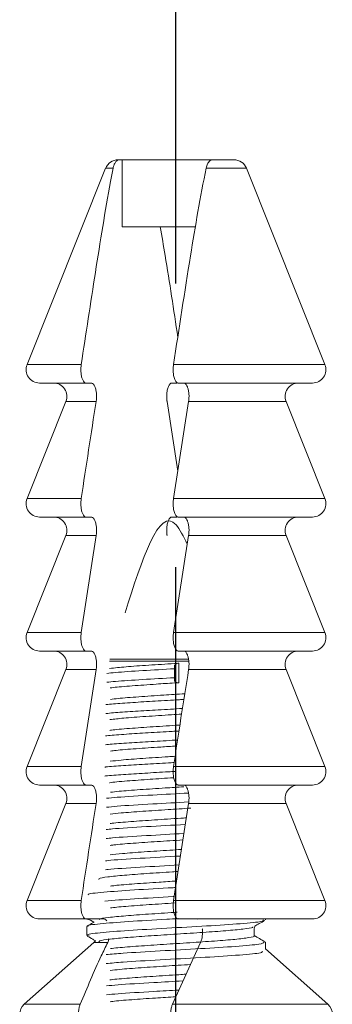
# Model space of a CAD drawing. Header units: millimetres. Extents: x 3623 to 4479, y 1534 to 2139.
# Tile 16 of 21: x 4214 to 4221, y 1875 to 1897. Entities that reach past the tile are written whole.
import ezdxf

# ---------------------------------------------------------------- set-up
doc = ezdxf.new("R2010")
doc.units = ezdxf.units.MM
doc.linetypes.add('CENTER', pattern=[50.8, 31.75, -6.35, 6.35, -6.35])
doc.layers.add('Center', color=1, linetype='CENTER')

# ---------------------------------------------------------------- blocks, each defined once
blk = doc.blocks.new('A$C5B145256')
at = {"color": 7, "linetype": 'Continuous', "lineweight": 15}
for p, q in [((552.791, 117.184), (552.829, 117.184)), ((552.879, 117.184), (552.829, 117.184)), ((552.879, 115.684), (552.879, 117.184)), ((554.928, 117.184), (552.879, 117.184)), ((554.928, 117.184), (555.385, 117.184)), ((552.512, 116.996), (550.752, 112.596)), ((557.423, 112.596), (555.663, 116.996)), ((554.522, 115.684), (552.879, 115.684)), ((552.07, 112.184), (551.031, 112.184)), ((552.07, 112.184), (552.191, 112.184)), ((553.996, 112.184), (554.116, 112.184)), ((557.145, 112.184), (554.138, 112.184)), ((551.623, 111.773), (550.752, 109.596)), ((554.127, 110.212), (553.887, 111.773)), ((554.031, 109.596), (554.37, 111.773)), ((557.423, 109.596), (556.552, 111.773)), ((552.07, 109.184), (551.031, 109.184)), ((552.07, 109.184), (552.191, 109.184)), ((553.996, 109.184), (554.116, 109.184)), ((557.145, 109.184), (554.138, 109.184)), ((551.623, 108.773), (550.752, 106.596)), ((552.3, 108.773), (551.965, 106.596)), ((554.031, 106.596), (554.37, 108.773)), ((557.423, 106.596), (556.552, 108.773)), ((552.07, 106.184), (551.031, 106.184)), ((552.07, 106.184), (552.191, 106.184)), ((557.145, 106.184), (554.138, 106.184)), ((554.051, 105.787), (554.053, 105.848)), ((554.053, 105.848), (554.053, 105.525)), ((554.149, 105.911), (554.15, 105.473)), ((551.623, 105.773), (550.752, 103.596)), ((552.3, 105.773), (551.965, 103.596)), ((554.051, 105.587), (554.051, 105.787)), ((557.423, 103.596), (556.552, 105.773)), ((554.053, 105.525), (554.051, 105.587)), ((552.07, 103.184), (551.031, 103.184)), ((552.07, 103.184), (552.191, 103.184)), ((557.145, 103.184), (554.138, 103.184)), ((551.623, 102.773), (550.752, 100.596)), ((554.031, 100.596), (554.37, 102.773)), ((557.423, 100.596), (556.552, 102.773)), ((552.07, 100.184), (551.031, 100.184)), ((552.07, 100.184), (552.473, 100.184)), ((557.145, 100.184), (554.138, 100.184)), ((554.546, 100.184), (554.563, 100.179)), ((556.083, 100.181), (556.127, 100.184)), ((556.088, 100.164), (556.088, 100.182)), ((552.088, 100.014), (552.088, 99.814)), ((555.838, 99.808), (555.838, 99.965)), ((552.248, 99.66), (550.688, 98.274)), ((552.282, 99.695), (552.248, 99.66)), ((554.007, 98.274), (554.634, 99.66)), ((556.088, 99.518), (556.088, 99.664)), ((557.487, 98.274), (556.088, 99.518))]:
    blk.add_line(p, q, dxfattribs=at)
at = {"color": 8, "linetype": 'Continuous', "lineweight": 15}
for p, q in [((552.679, 116.996), (552.512, 116.996)), ((555.663, 116.996), (554.761, 116.996)), ((550.752, 112.596), (551.965, 112.596)), ((554.031, 112.596), (557.423, 112.596)), ((552.3, 111.773), (551.623, 111.773)), ((556.552, 111.773), (554.37, 111.773)), ((550.752, 109.596), (551.965, 109.596)), ((554.031, 109.596), (557.423, 109.596)), ((552.3, 108.773), (551.623, 108.773)), ((556.552, 108.773), (554.37, 108.773)), ((550.752, 106.596), (551.965, 106.596)), ((554.031, 106.596), (557.423, 106.596)), ((554.378, 105.954), (552.597, 105.954)), ((552.603, 106.004), (554.374, 106.004)), ((552.3, 105.773), (551.623, 105.773)), ((556.552, 105.773), (554.37, 105.773)), ((550.752, 103.596), (551.965, 103.596)), ((554.031, 103.596), (557.423, 103.596)), ((552.3, 102.773), (551.623, 102.773)), ((556.552, 102.773), (554.37, 102.773)), ((550.752, 100.596), (551.965, 100.596)), ((554.031, 100.596), (557.423, 100.596)), ((552.558, 99.66), (552.248, 99.66)), ((550.688, 98.274), (551.941, 98.274)), ((554.007, 98.274), (557.487, 98.274))]:
    blk.add_line(p, q, dxfattribs=at)
at = {"color": 7, "linetype": 'Continuous', "lineweight": 15, "flags": 128}
blk.add_lwpolyline([(555.838, 99.965), (555.846, 99.991), (555.868, 100.035)], dxfattribs=at)
at = {"color": 7, "linetype": 'Continuous', "lineweight": 15}
for centre, start, end in [((552.791, 116.884), 90, 158.1986), ((555.385, 116.884), 21.8014, 90), ((551.031, 112.484), 158.1986, 270), ((557.145, 112.484), 270, 21.8014), ((551.345, 111.884), 338.1986, 90), ((556.831, 111.884), 90, 201.8014), ((551.031, 109.484), 158.1986, 270), ((557.145, 109.484), 270, 21.8014), ((551.345, 108.884), 338.1986, 90), ((556.831, 108.884), 90, 201.8014), ((551.031, 106.484), 158.1986, 270), ((557.145, 106.484), 270, 21.8014), ((551.345, 105.884), 338.1986, 90), ((556.831, 105.884), 90, 201.8014), ((551.031, 103.484), 158.1986, 270), ((557.145, 103.484), 270, 21.8014), ((551.345, 102.884), 338.1986, 90), ((556.831, 102.884), 90, 201.8014), ((551.031, 100.484), 158.1986, 270), ((557.145, 100.484), 270, 21.8014), ((552.049, 99.884), 49.301, 82.5171), ((550.888, 98.05), 131.6335, 180), ((557.288, 98.05), 0, 48.3665)]:
    blk.add_arc(centre, 0.3, start, end, dxfattribs=at)
for points, knots in [([(552.829, 117.184), (552.819, 117.183), (552.789, 117.181), (552.746, 117.154), (552.707, 117.093), (552.687, 117.037), (552.68, 117.003), (552.679, 116.996)], [0, 0, 0, 0, 0.176979, 0.522801, 0.753282, 0.949342, 1, 1, 1, 1]), ([(554.761, 116.996), (554.766, 117.014), (554.779, 117.068), (554.819, 117.139), (554.872, 117.179), (554.911, 117.183), (554.928, 117.184)], [0, 0, 0, 0, 0.127367, 0.372978, 0.727811, 1, 1, 1, 1]), ([(552.679, 116.996), (552.66, 116.896), (552.516, 116.135), (552.28, 114.663), (552.07, 113.285), (551.965, 112.596)], [0, 0, 0, 0, 0.0701853, 0.5347063, 1, 1, 1, 1]), ([(554.031, 112.596), (554.156, 113.41), (554.333, 114.56), (554.575, 116.03), (554.699, 116.674), (554.761, 116.996)], [0, 0, 0, 0, 0.548068, 0.773865, 1, 1, 1, 1]), ([(554.127, 113.21), (554.036, 113.824), (553.913, 114.659), (553.771, 115.47), (553.734, 115.684)], [0, 0, 0, 0, 0.736308, 1, 1, 1, 1]), ([(551.965, 112.596), (551.962, 112.566), (551.955, 112.506), (551.959, 112.41), (551.973, 112.32), (551.998, 112.247), (552.03, 112.198), (552.056, 112.185), (552.07, 112.184), (552.07, 112.184)], [0, 0, 0, 0, 0.152598, 0.314169, 0.474335, 0.638043, 0.809184, 0.989744, 1, 1, 1, 1]), ([(554.138, 112.184), (554.137, 112.184), (554.122, 112.185), (554.093, 112.201), (554.058, 112.26), (554.033, 112.347), (554.022, 112.446), (554.023, 112.532), (554.029, 112.579), (554.031, 112.596)], [0, 0, 0, 0, 0.014432, 0.20953, 0.401041, 0.581784, 0.750593, 0.911231, 1, 1, 1, 1]), ([(552.3, 111.773), (552.301, 111.781), (552.307, 111.82), (552.31, 111.894), (552.304, 111.971), (552.292, 112.043), (552.272, 112.108), (552.239, 112.164), (552.21, 112.183), (552.194, 112.184), (552.191, 112.184)], [0, 0, 0, 0, 0.045825, 0.207767, 0.358759, 0.427511, 0.601578, 0.775164, 0.961118, 1, 1, 1, 1]), ([(553.996, 112.184), (553.989, 112.183), (553.968, 112.18), (553.934, 112.146), (553.901, 112.073), (553.882, 111.976), (553.877, 111.876), (553.882, 111.808), (553.886, 111.777), (553.887, 111.773)], [0, 0, 0, 0, 0.097273, 0.292654, 0.486369, 0.666656, 0.828898, 0.980059, 1, 1, 1, 1]), ([(554.259, 112.184), (554.26, 112.184), (554.275, 112.184), (554.305, 112.168), (554.34, 112.113), (554.364, 112.037), (554.377, 111.952), (554.381, 111.859), (554.373, 111.801), (554.37, 111.773)], [0, 0, 0, 0, 0.011379, 0.207261, 0.407026, 0.550454, 0.702586, 0.855025, 1, 1, 1, 1]), ([(552.3, 111.773), (552.243, 111.411), (552.13, 110.687), (552.02, 109.96), (551.965, 109.596)], [0, 0, 0, 0, 0.499977, 1, 1, 1, 1]), ([(551.965, 109.596), (551.962, 109.566), (551.955, 109.506), (551.959, 109.41), (551.973, 109.32), (551.998, 109.247), (552.03, 109.198), (552.056, 109.185), (552.07, 109.184), (552.07, 109.184)], [0, 0, 0, 0, 0.152598, 0.314169, 0.474335, 0.638043, 0.809184, 0.989744, 1, 1, 1, 1]), ([(554.138, 109.184), (554.137, 109.184), (554.122, 109.185), (554.093, 109.201), (554.058, 109.26), (554.033, 109.347), (554.022, 109.446), (554.023, 109.532), (554.029, 109.579), (554.031, 109.596)], [0, 0, 0, 0, 0.014432, 0.20953, 0.401041, 0.581784, 0.750593, 0.911231, 1, 1, 1, 1]), ([(554.339, 108.576), (554.256, 108.747), (553.792, 109.696), (553.328, 108.235), (552.948, 107.038)], [0, 0, 0, 0, 0.180824, 1, 1, 1, 1]), ([(552.3, 108.773), (552.301, 108.781), (552.307, 108.82), (552.31, 108.894), (552.304, 108.971), (552.292, 109.043), (552.272, 109.108), (552.239, 109.164), (552.21, 109.183), (552.194, 109.184), (552.191, 109.184)], [0, 0, 0, 0, 0.045825, 0.207767, 0.358759, 0.427511, 0.601578, 0.775164, 0.961118, 1, 1, 1, 1]), ([(553.996, 109.184), (553.989, 109.183), (553.968, 109.18), (553.934, 109.146), (553.901, 109.073), (553.882, 108.976), (553.877, 108.876), (553.882, 108.808), (553.886, 108.777), (553.887, 108.773)], [0, 0, 0, 0, 0.097273, 0.292654, 0.486369, 0.666656, 0.828898, 0.980059, 1, 1, 1, 1]), ([(554.259, 109.184), (554.26, 109.184), (554.275, 109.184), (554.305, 109.168), (554.34, 109.113), (554.364, 109.037), (554.377, 108.952), (554.381, 108.859), (554.373, 108.801), (554.37, 108.773)], [0, 0, 0, 0, 0.011379, 0.207261, 0.407026, 0.550454, 0.702586, 0.855025, 1, 1, 1, 1]), ([(551.965, 106.596), (551.962, 106.566), (551.955, 106.506), (551.959, 106.41), (551.973, 106.32), (551.998, 106.247), (552.03, 106.198), (552.056, 106.185), (552.07, 106.184), (552.07, 106.184)], [0, 0, 0, 0, 0.152598, 0.314169, 0.474335, 0.638043, 0.809184, 0.989744, 1, 1, 1, 1]), ([(554.138, 106.184), (554.137, 106.184), (554.122, 106.185), (554.093, 106.201), (554.058, 106.26), (554.033, 106.347), (554.022, 106.446), (554.023, 106.532), (554.029, 106.579), (554.031, 106.596)], [0, 0, 0, 0, 0.014432, 0.20953, 0.401041, 0.581784, 0.750593, 0.911231, 1, 1, 1, 1]), ([(552.3, 105.773), (552.301, 105.781), (552.307, 105.82), (552.31, 105.894), (552.304, 105.971), (552.292, 106.043), (552.272, 106.108), (552.239, 106.164), (552.21, 106.183), (552.194, 106.184), (552.191, 106.184)], [0, 0, 0, 0, 0.045825, 0.207767, 0.358759, 0.427511, 0.601578, 0.775164, 0.961118, 1, 1, 1, 1]), ([(554.259, 106.184), (554.26, 106.184), (554.275, 106.184), (554.305, 106.168), (554.34, 106.113), (554.364, 106.037), (554.377, 105.952), (554.381, 105.859), (554.373, 105.801), (554.37, 105.773)], [0, 0, 0, 0, 0.0113789, 0.2072614, 0.407026, 0.5504538, 0.7025858, 0.8550255, 1, 1, 1, 1]), ([(554.149, 105.911), (554.118, 105.909), (553.89, 105.892), (553.467, 105.868), (552.945, 105.831), (552.714, 105.806), (552.6, 105.794)], [0, 0, 0, 0, 0.0515567, 0.3717219, 0.691877, 1, 1, 1, 1]), ([(554.053, 105.848), (554.054, 105.856), (554.058, 105.871), (554.081, 105.891), (554.113, 105.906), (554.138, 105.91), (554.149, 105.911)], [0, 0, 0, 0, 0.271905, 0.542562, 0.792502, 1, 1, 1, 1]), ([(552.535, 105.684), (552.597, 105.691), (552.79, 105.711), (553.331, 105.745), (553.811, 105.773), (554.051, 105.787)], [0, 0, 0, 0, 0.191386, 0.595661, 1, 1, 1, 1]), ([(554.031, 103.596), (554.087, 103.96), (554.198, 104.688), (554.313, 105.411), (554.37, 105.773)], [0, 0, 0, 0, 0.499977, 1, 1, 1, 1]), ([(552.535, 105.484), (552.597, 105.491), (552.79, 105.511), (553.331, 105.545), (553.811, 105.573), (554.051, 105.587)], [0, 0, 0, 0, 0.191484, 0.595709, 1, 1, 1, 1]), ([(552.614, 105.356), (552.636, 105.36), (552.742, 105.375), (553.099, 105.405), (553.582, 105.437), (553.949, 105.465), (554.118, 105.471), (554.15, 105.473)], [0, 0, 0, 0, 0.082866, 0.403345, 0.723825, 0.948568, 1, 1, 1, 1]), ([(554.15, 105.473), (554.14, 105.473), (554.12, 105.473), (554.093, 105.481), (554.072, 105.492), (554.057, 105.507), (554.054, 105.519), (554.053, 105.525)], [0, 0, 0, 0, 0.183775, 0.367244, 0.560245, 0.777011, 1, 1, 1, 1]), ([(554.284, 105.226), (554.126, 105.216), (553.77, 105.194), (553.244, 105.159), (552.823, 105.127), (552.672, 105.108), (552.618, 105.101)], [0, 0, 0, 0, 0.238936, 0.537618, 0.836299, 1, 1, 1, 1]), ([(552.517, 104.984), (552.571, 104.99), (552.727, 105.005), (553.11, 105.031), (553.616, 105.062), (554.021, 105.085), (554.231, 105.097), (554.264, 105.099)], [0, 0, 0, 0, 0.139913, 0.410266, 0.680526, 0.950882, 1, 1, 1, 1]), ([(552.517, 104.784), (552.571, 104.79), (552.727, 104.805), (553.11, 104.831), (553.616, 104.862), (554.01, 104.884), (554.21, 104.896), (554.232, 104.897)], [0, 0, 0, 0, 0.142282, 0.417058, 0.69174, 0.966519, 1, 1, 1, 1]), ([(552.608, 104.649), (552.703, 104.66), (552.91, 104.683), (553.403, 104.719), (553.867, 104.75), (554.137, 104.767), (554.212, 104.772)], [0, 0, 0, 0, 0.2618845, 0.5715338, 0.8811803, 1, 1, 1, 1]), ([(554.174, 104.526), (554.169, 104.526), (553.972, 104.513), (553.56, 104.488), (553.041, 104.451), (552.707, 104.424), (552.619, 104.41), (552.608, 104.408)], [0, 0, 0, 0, 0.008321, 0.32474, 0.64117, 0.95759, 1, 1, 1, 1]), ([(552.508, 104.285), (552.529, 104.287), (552.643, 104.3), (552.97, 104.322), (553.456, 104.353), (553.872, 104.377), (554.103, 104.39), (554.153, 104.393)], [0, 0, 0, 0, 0.063957, 0.349214, 0.634564, 0.919903, 1, 1, 1, 1]), ([(552.508, 104.085), (552.529, 104.087), (552.643, 104.1), (552.97, 104.122), (553.456, 104.153), (553.861, 104.176), (554.082, 104.189), (554.122, 104.191)], [0, 0, 0, 0, 0.0650612, 0.3550547, 0.6451418, 0.935217, 1, 1, 1, 1]), ([(552.619, 103.942), (552.658, 103.948), (552.789, 103.966), (553.184, 103.997), (553.664, 104.03), (553.982, 104.05), (554.102, 104.058)], [0, 0, 0, 0, 0.141561, 0.470766, 0.799971, 1, 1, 1, 1]), ([(552.497, 103.585), (552.504, 103.586), (552.602, 103.597), (552.904, 103.618), (553.378, 103.649), (553.781, 103.672), (554.003, 103.684), (554.045, 103.686)], [0, 0, 0, 0, 0.02505, 0.326909, 0.628726, 0.930509, 1, 1, 1, 1]), ([(554.067, 103.826), (554.016, 103.823), (553.769, 103.808), (553.336, 103.78), (552.873, 103.746), (552.69, 103.724), (552.614, 103.715)], [0, 0, 0, 0, 0.086693, 0.422142, 0.757589, 1, 1, 1, 1]), ([(551.965, 103.596), (551.962, 103.566), (551.955, 103.506), (551.959, 103.41), (551.973, 103.32), (551.998, 103.247), (552.03, 103.198), (552.056, 103.185), (552.07, 103.184), (552.07, 103.184)], [0, 0, 0, 0, 0.152598, 0.314169, 0.474335, 0.638043, 0.809184, 0.989744, 1, 1, 1, 1]), ([(552.497, 103.385), (552.504, 103.386), (552.602, 103.397), (552.904, 103.418), (553.378, 103.449), (553.79, 103.472), (554.022, 103.485), (554.072, 103.488)], [0, 0, 0, 0, 0.02469, 0.322053, 0.619375, 0.916664, 1, 1, 1, 1]), ([(554.138, 103.184), (554.137, 103.184), (554.122, 103.185), (554.093, 103.201), (554.058, 103.26), (554.033, 103.347), (554.022, 103.446), (554.023, 103.532), (554.029, 103.579), (554.031, 103.596)], [0, 0, 0, 0, 0.014432, 0.20953, 0.401041, 0.581784, 0.750593, 0.911231, 1, 1, 1, 1]), ([(552.3, 102.773), (552.301, 102.781), (552.307, 102.82), (552.31, 102.894), (552.304, 102.971), (552.292, 103.043), (552.272, 103.108), (552.239, 103.164), (552.21, 103.183), (552.194, 103.184), (552.191, 103.184)], [0, 0, 0, 0, 0.045825, 0.207767, 0.358759, 0.427511, 0.601578, 0.775164, 0.961118, 1, 1, 1, 1]), ([(552.599, 103.235), (552.6, 103.235), (552.675, 103.248), (552.986, 103.274), (553.476, 103.31), (553.853, 103.335), (554.031, 103.346)], [0, 0, 0, 0, 0.0053609, 0.3482245, 0.6910898, 1, 1, 1, 1]), ([(554.259, 103.184), (554.26, 103.184), (554.275, 103.184), (554.305, 103.168), (554.34, 103.113), (554.364, 103.037), (554.377, 102.952), (554.381, 102.859), (554.373, 102.801), (554.37, 102.773)], [0, 0, 0, 0, 0.011379, 0.207261, 0.407026, 0.550454, 0.702586, 0.855025, 1, 1, 1, 1]), ([(552.53, 102.886), (552.604, 102.893), (552.84, 102.918), (553.529, 102.958), (554.099, 102.989), (554.367, 103.004)], [0, 0, 0, 0, 0.195041, 0.620656, 1, 1, 1, 1]), ([(554.261, 103.144), (554.123, 103.135), (553.787, 103.114), (553.275, 103.08), (552.84, 103.048), (552.678, 103.027), (552.617, 103.02)], [0, 0, 0, 0, 0.212479, 0.514504, 0.81654, 1, 1, 1, 1]), ([(552.3, 102.773), (552.243, 102.411), (552.13, 101.687), (552.02, 100.96), (551.965, 100.596)], [0, 0, 0, 0, 0.499977, 1, 1, 1, 1]), ([(552.53, 102.686), (552.604, 102.693), (552.84, 102.718), (553.531, 102.758), (554.103, 102.79), (554.373, 102.805)], [0, 0, 0, 0, 0.194492, 0.618912, 1, 1, 1, 1]), ([(552.614, 102.531), (552.689, 102.54), (552.87, 102.561), (553.331, 102.595), (553.88, 102.631), (554.246, 102.655), (554.416, 102.666)], [0, 0, 0, 0, 0.199297, 0.478994, 0.758696, 1, 1, 1, 1]), ([(552.524, 102.186), (552.568, 102.191), (552.758, 102.212), (553.411, 102.251), (554.004, 102.284), (554.296, 102.3)], [0, 0, 0, 0, 0.130412, 0.57085, 1, 1, 1, 1]), ([(554.319, 102.448), (554.278, 102.445), (554.045, 102.43), (553.594, 102.402), (553.068, 102.365), (552.723, 102.337), (552.627, 102.322), (552.611, 102.32)], [0, 0, 0, 0, 0.064468, 0.357528, 0.650593, 0.943651, 1, 1, 1, 1]), ([(552.524, 101.986), (552.568, 101.991), (552.758, 102.012), (553.401, 102.05), (553.983, 102.083), (554.265, 102.099)], [0, 0, 0, 0, 0.132454, 0.57981, 1, 1, 1, 1]), ([(552.616, 101.831), (552.641, 101.835), (552.752, 101.851), (553.118, 101.88), (553.655, 101.917), (554.048, 101.942), (554.243, 101.954)], [0, 0, 0, 0, 0.0907174, 0.3959858, 0.7012504, 1, 1, 1, 1]), ([(554.209, 101.741), (554.122, 101.735), (553.84, 101.717), (553.367, 101.687), (552.89, 101.652), (552.696, 101.629), (552.611, 101.62)], [0, 0, 0, 0, 0.1378241, 0.4479288, 0.7580269, 1, 1, 1, 1]), ([(552.509, 101.486), (552.527, 101.488), (552.677, 101.507), (553.276, 101.543), (553.888, 101.577), (554.182, 101.594), (554.187, 101.594)], [0, 0, 0, 0, 0.06229, 0.52741, 0.992529, 1, 1, 1, 1]), ([(552.363, 101.069), (552.358, 101.076), (552.345, 101.095), (552.54, 101.127), (552.91, 101.164), (553.422, 101.202), (553.857, 101.23), (554.092, 101.245), (554.133, 101.247)], [0, 0, 0, 0, 0.1092693, 0.3209118, 0.5325543, 0.7441976, 0.9558394, 1, 1, 1, 1]), ([(552.509, 101.286), (552.527, 101.288), (552.677, 101.307), (553.275, 101.343), (553.864, 101.376), (554.155, 101.393)], [0, 0, 0, 0, 0.063346, 0.536341, 1, 1, 1, 1]), ([(554.099, 101.034), (553.967, 101.025), (553.637, 101.004), (553.151, 100.971), (552.771, 100.941), (552.65, 100.924), (552.618, 100.92)], [0, 0, 0, 0, 0.2200732, 0.5498468, 0.8796231, 1, 1, 1, 1]), ([(552.127, 100.725), (552.123, 100.728), (552.095, 100.748), (552.442, 100.784), (553.112, 100.835), (553.748, 100.869), (554.06, 100.887), (554.077, 100.888)], [0, 0, 0, 0, 0.051373, 0.361577, 0.671784, 0.981994, 1, 1, 1, 1]), ([(551.965, 100.596), (551.962, 100.566), (551.955, 100.506), (551.959, 100.41), (551.973, 100.32), (551.998, 100.247), (552.03, 100.198), (552.056, 100.185), (552.07, 100.184), (552.07, 100.184)], [0, 0, 0, 0, 0.152598, 0.314169, 0.474335, 0.638043, 0.809184, 0.989744, 1, 1, 1, 1]), ([(552.493, 100.586), (552.697, 100.602), (553.111, 100.635), (553.738, 100.669), (554.039, 100.686), (554.045, 100.686)], [0, 0, 0, 0, 0.48728, 0.988729, 1, 1, 1, 1]), ([(552.619, 100.431), (552.663, 100.437), (552.801, 100.455), (553.205, 100.486), (553.664, 100.518), (553.958, 100.536), (554.054, 100.542)], [0, 0, 0, 0, 0.159096, 0.497343, 0.835588, 1, 1, 1, 1]), ([(554.138, 100.184), (554.137, 100.184), (554.122, 100.185), (554.093, 100.201), (554.058, 100.26), (554.033, 100.347), (554.022, 100.446), (554.023, 100.532), (554.029, 100.579), (554.031, 100.596)], [0, 0, 0, 0, 0.014432, 0.20953, 0.401041, 0.581784, 0.750593, 0.911231, 1, 1, 1, 1]), ([(554.117, 100.335), (554.095, 100.334), (553.879, 100.32), (553.46, 100.293), (552.94, 100.255), (552.564, 100.218), (552.369, 100.19), (552.368, 100.175), (552.368, 100.172)], [0, 0, 0, 0, 0.0265352, 0.2579347, 0.4893313, 0.7207276, 0.952123, 1, 1, 1, 1]), ([(552.124, 100.014), (552.113, 100.018), (552.054, 100.038), (552.353, 100.076), (552.983, 100.127), (553.667, 100.165), (554.05, 100.187), (554.136, 100.192)], [0, 0, 0, 0, 0.066072, 0.350109, 0.634146, 0.918184, 1, 1, 1, 1]), ([(552.148, 99.803), (552.123, 99.81), (552.043, 99.835), (552.346, 99.876), (552.987, 99.927), (553.872, 99.977), (554.798, 100.028), (555.568, 100.078), (556.038, 100.124), (556.042, 100.152), (556.044, 100.164)], [0, 0, 0, 0, 0.062439, 0.202595, 0.34275, 0.482907, 0.623066, 0.763226, 0.903384, 1, 1, 1, 1]), ([(552.254, 100.115), (552.245, 100.11), (552.194, 100.081), (552.143, 100.051), (552.101, 100.026)], [0, 0, 0, 0, 0.171295, 1, 1, 1, 1]), ([(552.535, 100.141), (552.529, 100.15), (552.51, 100.179), (552.488, 100.182), (552.473, 100.184)], [0, 0, 0, 0, 0.304224, 1, 1, 1, 1]), ([(555.848, 100.02), (555.883, 100.04), (555.959, 100.084), (556.036, 100.128), (556.078, 100.153)], [0, 0, 0, 0, 0.449379, 1, 1, 1, 1]), ([(552.359, 99.669), (552.36, 99.678), (552.362, 99.699), (552.592, 99.733), (552.99, 99.771), (553.521, 99.808), (554.113, 99.846), (554.703, 99.884), (555.226, 99.921), (555.606, 99.959), (555.806, 99.988), (555.807, 100.004), (555.807, 100.007)], [0, 0, 0, 0, 0.0768682, 0.1883556, 0.2998416, 0.41133, 0.5228165, 0.634305, 0.7457911, 0.8572783, 0.9687645, 1, 1, 1, 1]), ([(554.675, 99.966), (554.676, 99.963), (554.681, 99.938), (554.682, 99.879), (554.677, 99.802), (554.662, 99.723), (554.644, 99.683), (554.634, 99.66)], [0, 0, 0, 0, 0.027012, 0.249511, 0.47214, 0.694594, 1, 1, 1, 1]), ([(552.558, 99.66), (552.51, 99.56), (552.299, 99.119), (552.097, 98.643), (551.941, 98.274)], [0, 0, 0, 0, 0.226025, 1, 1, 1, 1]), ([(552.097, 99.803), (552.139, 99.779), (552.203, 99.742), (552.267, 99.704), (552.289, 99.692)], [0, 0, 0, 0, 0.659325, 1, 1, 1, 1]), ([(552.525, 99.386), (552.642, 99.397), (552.939, 99.424), (553.728, 99.469), (554.651, 99.52), (555.461, 99.57), (556.002, 99.618), (556.043, 99.649), (556.062, 99.664)], [0, 0, 0, 0, 0.1178, 0.299745, 0.481691, 0.66364, 0.845589, 1, 1, 1, 1]), ([(552.558, 99.66), (552.568, 99.682), (552.58, 99.707), (552.586, 99.742), (552.587, 99.746)], [0, 0, 0, 0, 0.896769, 1, 1, 1, 1]), ([(555.827, 99.808), (555.831, 99.807), (555.862, 99.792), (555.732, 99.766), (555.435, 99.728), (554.965, 99.691), (554.402, 99.653), (553.8, 99.615), (553.239, 99.577), (552.82, 99.546), (552.671, 99.526), (552.618, 99.52)], [0, 0, 0, 0, 0.015956, 0.146496, 0.277034, 0.407573, 0.538109, 0.668649, 0.799187, 0.929729, 1, 1, 1, 1]), ([(556.082, 99.672), (556.04, 99.697), (555.958, 99.744), (555.877, 99.791), (555.838, 99.814)], [0, 0, 0, 0, 0.520046, 1, 1, 1, 1]), ([(552.525, 99.186), (552.642, 99.197), (552.939, 99.224), (553.728, 99.269), (554.652, 99.32), (555.458, 99.37), (555.973, 99.415), (556.015, 99.442), (556.031, 99.453)], [0, 0, 0, 0, 0.122484, 0.311668, 0.500853, 0.69004, 0.879228, 1, 1, 1, 1]), ([(552.616, 99.031), (552.682, 99.039), (552.85, 99.059), (553.294, 99.093), (553.85, 99.129), (554.229, 99.154), (554.41, 99.165)], [0, 0, 0, 0, 0.180532, 0.461049, 0.741571, 1, 1, 1, 1]), ([(552.53, 98.686), (552.61, 98.694), (552.854, 98.719), (553.505, 98.756), (554.025, 98.785), (554.244, 98.798)], [0, 0, 0, 0, 0.219283, 0.671149, 1, 1, 1, 1]), ([(554.312, 98.948), (554.259, 98.944), (554.015, 98.928), (553.554, 98.899), (553.036, 98.862), (552.705, 98.835), (552.617, 98.821), (552.607, 98.82)], [0, 0, 0, 0, 0.081268, 0.37539, 0.669515, 0.963634, 1, 1, 1, 1]), ([(552.53, 98.486), (552.61, 98.494), (552.854, 98.519), (553.474, 98.554), (553.963, 98.582), (554.151, 98.592)], [0, 0, 0, 0, 0.230008, 0.703976, 1, 1, 1, 1]), ([(552.613, 98.331), (552.632, 98.334), (552.733, 98.349), (553.085, 98.377), (553.577, 98.412), (553.93, 98.434), (554.084, 98.444)], [0, 0, 0, 0, 0.075945, 0.40868, 0.741408, 1, 1, 1, 1]), ([(551.941, 98.274), (551.936, 98.261), (551.922, 98.225), (551.907, 98.148), (551.904, 98.081), (551.903, 98.05)], [0, 0, 0, 0, 0.216514, 0.625663, 1, 1, 1, 1]), ([(553.969, 98.05), (553.969, 98.058), (553.969, 98.098), (553.976, 98.168), (553.991, 98.234), (554.003, 98.265), (554.007, 98.274)], [0, 0, 0, 0, 0.094835, 0.468591, 0.84497, 1, 1, 1, 1])]:
    blk.add_open_spline(points, degree=3, knots=knots, dxfattribs=at)

msp = doc.modelspace()

# ---------------------------------------------------------------- linework, layer by layer
at = {"layer": 'Center'}
msp.add_line((4217.739, 1853.199), (4217.739, 1897.982), dxfattribs=at)

# ---------------------------------------------------------------- block references
msp.add_blockref('A$C5B145256', (3663.653, 1776.885))

doc.saveas('drawing.dxf')
